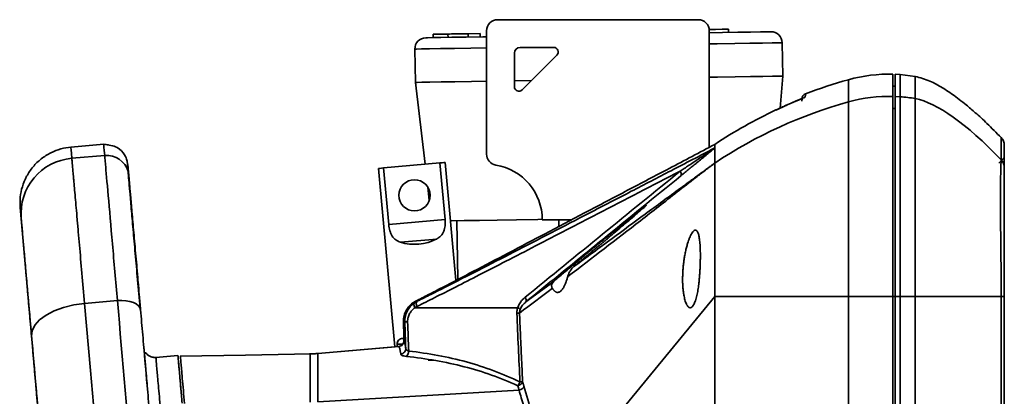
# Model space of a CAD drawing. Header units: millimetres. Extents: x 0 to 420, y 0 to 297.
# Tile 21 of 21: x 244 to 273, y 256 to 268. Entities that reach past the tile are written whole.
import ezdxf

# ---------------------------------------------------------------- set-up
doc = ezdxf.new("R2010")
doc.units = ezdxf.units.MM

msp = doc.modelspace()

# ---------------------------------------------------------------- linework, layer by layer
at = {"color": 7, "linetype": 'Continuous', "lineweight": 35}
for p, q in [((263.83, 267.73), (257.83, 267.73)), ((257.497, 267.397), (257.497, 263.702)), ((264.163, 263.905), (264.163, 267.397)), ((264.737, 267.346), (264.736, 267.446)), ((255.892, 267.291), (256.34, 267.299)), ((255.894, 267.191), (255.892, 267.291)), ((256.34, 267.299), (256.342, 267.199)), ((256.943, 267.31), (257.303, 267.316)), ((256.944, 267.21), (256.943, 267.31)), ((257.303, 267.316), (257.305, 267.216)), ((255.348, 266.848), (255.365, 265.848)), ((258.497, 266.897), (259.508, 266.897)), ((266.363, 266.04), (266.346, 267.04)), ((258.33, 265.719), (258.33, 266.73)), ((259.602, 266.669), (258.558, 265.625)), ((266.284, 265.078), (266.363, 266.04)), ((269.878, 266.086), (269.73, 266.093)), ((270.33, 266.03), (269.878, 266.086)), ((255.365, 265.848), (255.653, 263.397)), ((258.842, 265.909), (258.33, 265.9)), ((269.73, 265.735), (269.663, 265.736)), ((269.73, 265.427), (269.878, 265.419)), ((246.032, 263.995), (245.049, 263.909)), ((264.33, 263.882), (264.329, 263.883)), ((246.061, 263.662), (245.078, 263.575)), ((254.259, 263.271), (254.746, 257.924)), ((256.098, 263.438), (254.413, 263.285)), ((254.567, 261.588), (254.413, 263.285)), ((256.098, 263.438), (256.252, 261.741)), ((256.572, 259.921), (256.251, 263.452)), ((255.734, 262.709), (255.78, 262.32)), ((243.918, 257.705), (243.534, 262.103)), ((254.567, 261.588), (256.252, 261.741)), ((256.604, 261.703), (256.635, 259.953)), ((259.163, 261.73), (260.02, 261.73)), ((259.663, 261.73), (259.663, 261.543)), ((256.003, 261.156), (254.918, 261.058)), ((259.508, 259.885), (258.673, 259.27)), ((246.442, 259.311), (245.458, 259.225)), ((264.33, 259.43), (259.422, 253.464)), ((264.33, 259.43), (264.33, 218.49)), ((268.33, 202.764), (268.33, 259.43)), ((269.663, 259.43), (269.663, 202.764)), ((269.73, 202.764), (269.73, 259.43)), ((269.73, 259.43), (269.878, 259.43)), ((269.878, 202.764), (269.878, 259.43)), ((270.33, 202.764), (270.33, 259.43)), ((272.903, 259.43), (272.903, 202.764)), ((272.997, 202.764), (272.997, 259.43)), ((254.815, 258.001), (254.819, 257.931)), ((254.979, 258.174), (254.999, 258.174)), ((252.216, 257.711), (252.19, 257.71)), ((254.875, 257.936), (252.444, 257.723)), ((254.746, 257.925), (252.444, 257.724)), ((254.896, 257.941), (254.873, 257.936)), ((254.874, 257.936), (254.875, 257.936)), ((248.255, 257.662), (247.595, 257.605)), ((252.446, 256.275), (258.469, 256.624))]:
    msp.add_line(p, q, dxfattribs=at)
at = {"color": 8, "linetype": 'Continuous', "lineweight": 35}
for p, q in [((269.73, 265.068), (269.663, 265.07)), ((246.175, 263.98), (246.032, 263.995)), ((269.73, 259.43), (269.663, 259.43)), ((248.331, 257.622), (248.331, 257.617))]:
    msp.add_line(p, q, dxfattribs=at)
at = {"color": 7, "linetype": 'Continuous', "lineweight": 35, "flags": 128}
for points in [[(264.736, 267.446), (264.553, 267.442), (264.348, 267.439), (264.161, 267.436)], [(257.497, 267.219), (257.384, 267.217), (256.884, 267.209), (256.46, 267.201), (256.122, 267.195), (255.875, 267.191), (255.725, 267.188), (255.675, 267.187)], [(256.943, 267.31), (256.782, 267.307), (256.646, 267.304), (256.534, 267.302), (256.447, 267.301), (256.385, 267.3), (256.35, 267.299), (256.34, 267.299)], [(266.007, 267.368), (265.994, 267.368), (265.894, 267.366), (265.695, 267.362), (265.402, 267.357), (265.02, 267.351), (264.557, 267.342), (264.163, 267.336)], [(266.363, 266.04), (266.351, 266.04), (266.253, 266.039), (266.059, 266.035), (265.772, 266.03), (265.398, 266.024), (264.943, 266.016), (264.415, 266.006), (264.163, 266.002)], [(257.497, 265.886), (257.041, 265.878), (256.548, 265.869), (256.133, 265.862), (255.801, 265.856), (255.56, 265.852), (255.414, 265.849), (255.365, 265.848)], [(272.998, 263.598), (272.914, 263.514), (272.83, 263.43)], [(254.413, 263.285), (254.347, 263.279), (254.298, 263.274), (254.269, 263.272), (254.259, 263.271)], [(256.251, 263.452), (256.241, 263.451), (256.212, 263.448), (256.164, 263.444), (256.098, 263.438)], [(256.41, 261.699), (256.449, 261.7), (256.825, 261.707), (257.281, 261.715), (257.808, 261.724), (258.396, 261.734), (259.033, 261.745), (259.163, 261.747)], [(245.458, 259.225), (245.136, 259.18), (244.829, 259.105), (244.548, 259.003), (244.306, 258.876), (244.111, 258.731), (243.97, 258.572), (243.889, 258.407), (243.872, 258.24)], [(247.136, 259.033), (247.117, 259.098), (247.074, 259.157), (247.007, 259.21), (246.92, 259.253), (246.816, 259.286), (246.698, 259.307), (246.572, 259.316), (246.442, 259.311)], [(252.237, 257.711), (250.281, 257.677), (248.326, 257.643)]]:
    msp.add_lwpolyline(points, dxfattribs=at)
at = {"color": 8, "linetype": 'Continuous', "lineweight": 35, "flags": 128}
for points in [[(257.497, 266.886), (257.024, 266.878), (256.531, 266.869), (256.115, 266.862), (255.784, 266.856), (255.543, 266.852), (255.397, 266.849), (255.348, 266.848)], [(266.346, 267.04), (266.334, 267.04), (266.236, 267.038), (266.042, 267.035), (265.755, 267.03), (265.38, 267.023), (264.925, 267.016), (264.397, 267.006), (264.163, 267.002)]]:
    msp.add_lwpolyline(points, dxfattribs=at)
at = {"color": 7, "linetype": 'Continuous', "lineweight": 35}
msp.add_circle((255.337, 262.465), 0.467, dxfattribs=at)
for centre, radius, start, end in [((257.83, 267.397), 0.333, 90, 180), ((263.83, 267.397), 0.333, 0, 90), ((255.681, 266.854), 0.333, 91, 181), ((266.013, 267.034), 0.333, 1, 91), ((258.497, 266.73), 0.167, 90, 180), ((259.508, 266.764), 0.133, 315, 90), ((258.463, 265.719), 0.133, 180, 315), ((245.222, 261.916), 1.666, 94.9727, 184.9725), ((257.83, 263.702), 0.333, 180, 260.4059), ((257.497, 261.73), 1.667, 0, 80.4059)]:
    msp.add_arc(centre, radius, start, end, dxfattribs=at)
at = {"color": 8, "linetype": 'Continuous', "lineweight": 35}
msp.add_arc((246.12, 262.998), 0.666, 15.5079, 95.0237, dxfattribs=at)
at = {"color": 7, "linetype": 'Continuous', "lineweight": 35}
msp.add_ellipse((255.411, 261.646), major_axis=(0.996, 0.091), ratio=0.645237, start_param=4.136213, end_param=5.288565, dxfattribs=at)
for points in [[(270.33, 265.364), (270.33, 266.252), (270.33, 266.252), (270.33, 265.364)], [(268.33, 265.93), (267.892, 265.81), (267.463, 265.668), (267.043, 265.506)], [(268.33, 265.93), (268.774, 266.053), (269.218, 266.108), (269.663, 266.097)], [(268.33, 265.264), (268.33, 265.708), (268.33, 265.93), (268.33, 265.93)], [(269.663, 266.097), (269.663, 266.097), (269.663, 265.874), (269.663, 265.43)], [(269.73, 266.093), (269.73, 266.093), (269.73, 265.871), (269.73, 265.427)], [(267.043, 265.506), (267.043, 265.506), (267.04, 265.473), (267.034, 265.408)], [(268.33, 265.264), (268.774, 265.386), (269.218, 265.441), (269.663, 265.43)], [(269.878, 265.419), (270.03, 265.411), (270.181, 265.393), (270.33, 265.364)], [(272.903, 263.529), (271.847, 264.624), (270.989, 265.236), (270.33, 265.364)], [(264.33, 263.431), (265.574, 264.261), (266.907, 264.871), (268.33, 265.264)], [(266.158, 265.023), (265.526, 264.727), (264.916, 264.382), (264.33, 263.992)], [(245.049, 263.909), (245.049, 263.909), (245.058, 263.797), (245.078, 263.575)], [(246.032, 263.995), (246.032, 263.994), (246.042, 263.883), (246.061, 263.662)], [(264.33, 263.992), (264.33, 263.962), (264.33, 263.925), (264.33, 263.882)], [(272.997, 263.298), (272.997, 263.741), (272.997, 263.963), (272.997, 263.963)], [(272.903, 263.529), (272.962, 263.468), (272.997, 263.383), (272.997, 263.298)], [(263.29, 263.189), (261.742, 261.929), (260.195, 260.668), (258.647, 259.408)], [(259.465, 259.679), (259.138, 259.43), (258.81, 259.183), (258.482, 258.935)], [(245.458, 259.225), (246.079, 252.133), (246.755, 244.406), (247.487, 236.042)], [(255.416, 259.289), (255.4, 259.289), (255.384, 259.289), (255.369, 259.289)], [(268.33, 259.43), (266.907, 259.43), (265.574, 259.43), (264.33, 259.43)], [(268.33, 259.43), (268.774, 259.43), (269.218, 259.43), (269.663, 259.43)], [(269.878, 259.43), (270.03, 259.43), (270.181, 259.43), (270.33, 259.43)], [(272.903, 259.43), (271.847, 259.43), (270.989, 259.43), (270.33, 259.43)], [(272.903, 259.43), (272.962, 259.43), (272.997, 259.43), (272.997, 259.43)], [(258.403, 258.935), (258.441, 258.936), (258.47, 258.936), (258.482, 258.935)], [(258.403, 258.935), (258.432, 258.248), (258.463, 257.56), (258.496, 256.873)], [(258.426, 259.097), (258.467, 259.079), (258.496, 259.06), (258.503, 259.046)], [(255.048, 258.672), (255.033, 258.672), (255.02, 258.672), (255.006, 258.673)], [(255.006, 258.673), (255.009, 258.608), (255.011, 258.543), (255.013, 258.479)], [(255.076, 257.875), (255.066, 258.14), (255.057, 258.406), (255.048, 258.672)], [(255.164, 257.797), (255.153, 258.088), (255.142, 258.379), (255.133, 258.671)], [(254.988, 258.004), (254.884, 258.002), (254.827, 258.001), (254.815, 258.001)], [(254.924, 257.71), (254.903, 257.852), (254.884, 257.923), (254.869, 257.934)], [(258.496, 256.873), (258.481, 256.83), (258.456, 256.787), (258.429, 256.757)], [(258.576, 256.876), (258.564, 256.876), (258.534, 256.875), (258.496, 256.873)]]:
    msp.add_open_spline(points, degree=3, dxfattribs=at)
at = {"color": 8, "linetype": 'Continuous', "lineweight": 35}
for points, knots in [([(269.878, 266.065), (269.878, 266.071), (269.878, 266.096), (269.878, 265.922), (269.878, 265.587), (269.878, 265.419)], [0, 0, 0, 0, 0.1199994, 0.5599998, 1, 1, 1, 1]), ([(252.214, 256.268), (252.214, 256.403), (252.214, 256.681), (252.214, 257.041), (252.214, 257.325), (252.214, 257.59), (252.214, 257.729), (252.214, 257.696), (252.214, 257.689)], [0, 0, 0, 0, 0.141839, 0.290399, 0.440667, 0.596182, 0.919089, 1, 1, 1, 1]), ([(252.446, 257.703), (252.446, 257.71), (252.446, 257.746), (252.446, 257.609), (252.446, 257.348), (252.446, 257.073), (252.446, 256.713), (252.446, 256.425), (252.446, 256.275)], [0, 0, 0, 0, 0.068712, 0.397632, 0.552181, 0.699117, 0.843491, 1, 1, 1, 1]), ([(254.869, 257.934), (254.871, 257.935), (254.873, 257.937), (254.874, 257.936), (254.874, 257.936)], [0, 0, 0, 0, 0.930855, 1, 1, 1, 1]), ([(247.72, 256.178), (247.7, 256.409), (247.66, 256.865), (247.62, 257.318), (247.6, 257.544), (247.593, 257.626), (247.595, 257.604), (247.595, 257.602)], [0, 0, 0, 0, 0.2464383, 0.487528, 0.7349921, 0.9865825, 1, 1, 1, 1])]:
    msp.add_open_spline(points, degree=3, knots=knots, dxfattribs=at)
at = {"color": 7, "linetype": 'Continuous', "lineweight": 35}
for points, knots in [([(272.903, 264.194), (272.762, 264.338), (272.511, 264.594), (272.159, 264.92), (271.882, 265.158), (271.653, 265.34), (271.419, 265.513), (271.13, 265.703), (270.765, 265.907), (270.478, 265.988), (270.33, 266.03)], [0, 0, 0, 0, 0.189026, 0.336405, 0.448843, 0.531752, 0.609845, 0.721605, 0.856242, 1, 1, 1, 1]), ([(267.034, 265.408), (267.034, 265.407), (267.007, 265.395), (266.907, 265.353), (266.835, 265.323), (266.666, 265.251), (266.569, 265.21), (266.367, 265.12), (266.262, 265.072), (266.158, 265.023)], [0, 0, 0, 0, 0.25, 0.25, 0.5, 0.5, 0.75, 0.75, 1, 1, 1, 1]), ([(266.963, 265.366), (266.963, 265.367), (266.964, 265.371), (266.945, 265.363), (266.909, 265.351), (266.807, 265.309), (266.638, 265.237), (266.402, 265.134), (266.246, 265.061), (266.159, 265.021)], [0, 0, 0, 0, 0.005648, 0.071146, 0.193286, 0.298947, 0.559731, 0.757651, 1, 1, 1, 1]), ([(266.932, 265.29), (266.937, 265.305), (266.947, 265.337), (266.956, 265.351), (266.961, 265.358)], [0, 0, 0, 0, 0.499498, 1, 1, 1, 1]), ([(266.937, 265.365), (266.939, 265.396), (266.951, 265.426), (266.988, 265.476), (267.014, 265.495), (267.043, 265.506)], [0, 0, 0, 0, 0.5, 0.5, 1, 1, 1, 1]), ([(269.663, 265.43), (269.663, 265.424), (269.663, 265.417), (269.663, 265.389), (269.663, 265.367), (269.663, 265.303), (269.663, 265.261), (269.663, 265.153), (269.663, 265.087), (269.663, 264.858), (269.663, 264.663), (269.663, 264.208), (269.663, 263.949), (269.663, 263.382), (269.663, 263.074), (269.663, 262.417), (269.663, 262.068), (269.663, 261.521), (269.663, 261.336), (269.663, 260.96), (269.663, 260.771), (269.663, 260.389), (269.663, 260.197), (269.663, 259.814), (269.663, 259.622), (269.663, 259.43)], [0, 0, 0, 0, 0.0625, 0.0625, 0.125, 0.125, 0.1875, 0.1875, 0.25, 0.25, 0.375, 0.375, 0.5, 0.5, 0.625, 0.625, 0.75, 0.75, 0.8125, 0.8125, 0.875, 0.875, 0.9375, 0.9375, 1, 1, 1, 1]), ([(269.73, 265.427), (269.73, 265.42), (269.73, 265.413), (269.73, 265.385), (269.73, 265.364), (269.73, 265.301), (269.73, 265.259), (269.73, 265.151), (269.73, 265.086), (269.73, 264.859), (269.73, 264.665), (269.73, 264.21), (269.73, 263.95), (269.73, 263.378), (269.73, 263.066), (269.73, 262.407), (269.73, 262.059), (269.73, 261.514), (269.73, 261.329), (269.73, 260.955), (269.73, 260.766), (269.73, 260.386), (269.73, 260.195), (269.73, 259.813), (269.73, 259.621), (269.73, 259.43)], [0, 0, 0, 0, 0.0625, 0.0625, 0.125, 0.125, 0.1875, 0.1875, 0.25, 0.25, 0.375, 0.375, 0.5, 0.5, 0.625, 0.625, 0.75, 0.75, 0.8125, 0.8125, 0.875, 0.875, 0.9375, 0.9375, 1, 1, 1, 1]), ([(269.878, 265.419), (269.878, 265.412), (269.878, 265.406), (269.878, 265.378), (269.878, 265.356), (269.878, 265.293), (269.878, 265.251), (269.878, 265.144), (269.878, 265.079), (269.878, 264.852), (269.878, 264.658), (269.878, 264.204), (269.878, 263.944), (269.878, 263.373), (269.878, 263.062), (269.878, 262.403), (269.878, 262.056), (269.878, 261.512), (269.878, 261.327), (269.878, 260.954), (269.878, 260.765), (269.878, 260.385), (269.878, 260.195), (269.878, 259.813), (269.878, 259.621), (269.878, 259.43)], [0, 0, 0, 0, 0.0625, 0.0625, 0.125, 0.125, 0.1875, 0.1875, 0.25, 0.25, 0.375, 0.375, 0.5, 0.5, 0.625, 0.625, 0.75, 0.75, 0.8125, 0.8125, 0.875, 0.875, 0.9375, 0.9375, 1, 1, 1, 1]), ([(270.33, 259.43), (270.33, 259.621), (270.33, 259.812), (270.33, 260.191), (270.33, 260.38), (270.33, 260.756), (270.33, 260.943), (270.33, 261.313), (270.33, 261.495), (270.33, 262.033), (270.33, 262.377), (270.33, 263.029), (270.33, 263.337), (270.33, 263.904), (270.33, 264.162), (270.33, 264.611), (270.33, 264.803), (270.33, 265.027), (270.33, 265.091), (270.33, 265.197), (270.33, 265.239), (270.33, 265.302), (270.33, 265.322), (270.33, 265.35), (270.33, 265.357), (270.33, 265.364)], [0, 0, 0, 0, 0.0625, 0.0625, 0.125, 0.125, 0.1875, 0.1875, 0.25, 0.25, 0.375, 0.375, 0.5, 0.5, 0.625, 0.625, 0.75, 0.75, 0.8125, 0.8125, 0.875, 0.875, 0.9375, 0.9375, 1, 1, 1, 1]), ([(268.33, 259.43), (268.33, 259.622), (268.33, 259.812), (268.33, 260.188), (268.33, 260.374), (268.33, 260.744), (268.33, 260.928), (268.33, 261.291), (268.33, 261.471), (268.33, 261.999), (268.33, 262.338), (268.33, 262.977), (268.33, 263.277), (268.33, 263.828), (268.33, 264.079), (268.33, 264.521), (268.33, 264.71), (268.33, 264.931), (268.33, 264.995), (268.33, 265.099), (268.33, 265.14), (268.33, 265.202), (268.33, 265.223), (268.33, 265.25), (268.33, 265.257), (268.33, 265.264)], [0, 0, 0, 0, 0.0625, 0.0625, 0.125, 0.125, 0.1875, 0.1875, 0.25, 0.25, 0.375, 0.375, 0.5, 0.5, 0.625, 0.625, 0.75, 0.75, 0.8125, 0.8125, 0.875, 0.875, 0.9375, 0.9375, 1, 1, 1, 1]), ([(272.997, 263.963), (272.996, 263.984), (272.993, 264.027), (272.974, 264.088), (272.945, 264.146), (272.917, 264.178), (272.903, 264.194)], [0, 0, 0, 0, 0.250002, 0.500004, 0.749999, 1, 1, 1, 1]), ([(245.049, 263.909), (244.853, 263.892), (244.645, 263.838), (244.349, 263.689), (244.253, 263.629), (244.074, 263.488), (243.991, 263.408), (243.843, 263.232), (243.779, 263.136), (243.671, 262.935), (243.628, 262.83), (243.534, 262.513), (243.516, 262.299), (243.534, 262.103)], [0, 0, 0, 0, 0.25, 0.25, 0.375, 0.375, 0.5, 0.5, 0.625, 0.625, 0.75, 0.75, 1, 1, 1, 1]), ([(246.763, 263.171), (246.761, 263.197), (246.757, 263.246), (246.752, 263.304), (246.748, 263.348), (246.745, 263.38), (246.743, 263.405), (246.741, 263.428), (246.738, 263.456), (246.739, 263.463), (246.733, 263.501), (246.673, 263.673), (246.455, 263.94), (246.177, 263.975), (246.032, 263.994)], [0, 0, 0, 0, 0.12798, 0.239784, 0.335411, 0.414862, 0.478365, 0.538437, 0.635587, 0.741187, 0.797738, 0.859059, 0.926483, 1, 1, 1, 1]), ([(255.369, 259.289), (255.499, 259.356), (255.768, 259.494), (256.346, 259.793), (257.14, 260.207), (258.171, 260.748), (259.292, 261.338), (260.485, 261.966), (261.718, 262.616), (263.006, 263.294), (263.876, 263.753), (264.33, 263.992)], [0, 0, 0, 0, 0.043339, 0.089633, 0.192997, 0.30871, 0.434685, 0.568586, 0.708397, 0.847838, 1, 1, 1, 1]), ([(264.314, 263.876), (263.882, 263.652), (263.054, 263.221), (261.807, 262.574), (260.612, 261.954), (259.437, 261.346), (258.328, 260.773), (257.275, 260.231), (256.45, 259.81), (255.841, 259.502), (255.555, 259.358), (255.416, 259.289)], [0, 0, 0, 0, 0.145719, 0.279672, 0.420993, 0.548923, 0.67594, 0.795096, 0.903871, 0.953622, 1, 1, 1, 1]), ([(264.314, 263.876), (264.315, 263.876), (264.317, 263.877), (264.311, 263.873), (264.301, 263.865), (264.285, 263.854), (264.265, 263.84), (264.239, 263.822), (264.208, 263.801), (264.168, 263.774), (264.118, 263.74), (264.04, 263.688), (263.933, 263.616), (263.806, 263.531), (263.673, 263.443), (263.546, 263.358), (263.416, 263.273), (263.332, 263.217), (263.29, 263.189)], [0, 0, 0, 0, 0.00938, 0.017176, 0.026801, 0.040349, 0.058611, 0.0819, 0.110361, 0.144072, 0.193429, 0.251305, 0.364082, 0.501253, 0.618032, 0.750684, 0.875407, 1, 1, 1, 1]), ([(263.315, 263.052), (263.358, 263.087), (263.441, 263.155), (263.564, 263.255), (263.681, 263.351), (263.802, 263.45), (263.924, 263.549), (264.032, 263.637), (264.115, 263.706), (264.172, 263.753), (264.215, 263.789), (264.247, 263.815), (264.274, 263.837), (264.297, 263.856), (264.315, 263.872), (264.325, 263.88), (264.329, 263.883)], [0, 0, 0, 0, 0.13101, 0.255378, 0.373167, 0.484455, 0.615681, 0.729795, 0.797164, 0.855399, 0.88918, 0.918646, 0.94401, 0.965607, 0.98398, 1, 1, 1, 1]), ([(264.314, 263.876), (264.316, 263.877), (264.321, 263.88), (264.325, 263.882), (264.328, 263.883), (264.329, 263.883), (264.329, 263.883)], [0, 0, 0, 0, 0.252858, 0.521505, 0.762233, 1, 1, 1, 1]), ([(264.33, 263.882), (264.329, 263.881), (264.328, 263.879), (264.328, 263.878), (264.328, 263.878)], [0, 0, 0, 0, 0.416056, 1, 1, 1, 1]), ([(264.328, 263.878), (264.329, 263.864), (264.329, 263.836), (264.329, 263.789), (264.329, 263.739), (264.329, 263.686), (264.33, 263.628), (264.33, 263.566), (264.33, 263.501), (264.33, 263.455), (264.33, 263.431)], [0, 0, 0, 0, 0.125031, 0.250053, 0.375065, 0.500068, 0.625063, 0.750049, 0.875028, 1, 1, 1, 1]), ([(245.078, 263.575), (245.079, 263.568), (245.079, 263.56), (245.081, 263.537), (245.083, 263.522), (245.088, 263.459), (245.094, 263.395), (245.106, 263.253), (245.111, 263.198), (245.119, 263.104), (245.122, 263.071), (245.128, 263.002), (245.131, 262.966), (245.148, 262.777), (245.163, 262.601), (245.198, 262.205), (245.217, 261.985), (245.243, 261.684), (245.249, 261.622), (245.26, 261.497), (245.265, 261.434), (245.282, 261.242), (245.294, 261.11), (245.329, 260.704), (245.354, 260.421), (245.405, 259.834), (245.432, 259.531), (245.458, 259.225)], [0, 0, 0, 0, 0.0625, 0.0625, 0.125, 0.125, 0.25, 0.25, 0.3125, 0.3125, 0.34375, 0.34375, 0.375, 0.375, 0.5, 0.5, 0.625, 0.625, 0.65625, 0.65625, 0.6875, 0.6875, 0.75, 0.75, 0.875, 0.875, 1, 1, 1, 1]), ([(246.061, 263.662), (246.064, 263.633), (246.068, 263.584), (246.103, 263.191), (246.131, 262.866), (246.203, 262.043), (246.247, 261.544), (246.341, 260.469), (246.392, 259.881), (246.442, 259.311)], [0, 0, 0, 0, 0.25, 0.25, 0.5, 0.5, 0.75, 0.75, 1, 1, 1, 1]), ([(246.754, 263.389), (246.754, 263.388), (246.755, 263.388), (246.755, 263.382), (246.756, 263.374), (246.757, 263.362), (246.758, 263.347), (246.76, 263.328), (246.762, 263.306), (246.764, 263.281), (246.766, 263.252), (246.769, 263.219), (246.772, 263.184), (246.776, 263.145), (246.78, 263.103), (246.782, 263.072), (246.784, 263.056)], [0, 0, 0, 0, 0.071444, 0.142882, 0.214317, 0.285747, 0.357175, 0.4286, 0.500023, 0.571446, 0.642868, 0.714291, 0.785715, 0.85714, 0.928569, 1, 1, 1, 1]), ([(246.784, 263.056), (246.782, 263.072), (246.78, 263.103), (246.776, 263.145), (246.772, 263.184), (246.769, 263.219), (246.766, 263.252), (246.764, 263.281), (246.762, 263.306), (246.76, 263.328), (246.758, 263.347), (246.757, 263.362), (246.756, 263.374), (246.755, 263.382), (246.755, 263.388), (246.754, 263.388), (246.754, 263.389)], [0, 0, 0, 0, 0.071431, 0.14286, 0.214285, 0.285709, 0.357132, 0.428554, 0.499977, 0.5714, 0.642825, 0.714253, 0.785683, 0.857118, 0.928556, 1, 1, 1, 1]), ([(264.33, 263.431), (264.318, 263.422), (264.307, 263.414), (264.285, 263.398), (264.273, 263.389), (264.237, 263.362), (264.213, 263.344), (264.141, 263.29), (264.094, 263.254), (263.952, 263.146), (263.858, 263.074), (263.577, 262.857), (263.391, 262.712), (263.02, 262.421), (262.835, 262.276), (262.468, 261.989), (262.286, 261.847), (261.377, 261.139), (260.652, 260.582), (259.925, 260.029)], [0, 0, 0, 0, 0.007813, 0.007813, 0.015625, 0.015625, 0.03125, 0.03125, 0.0625, 0.0625, 0.125, 0.125, 0.25, 0.25, 0.375, 0.375, 0.5, 0.5, 1, 1, 1, 1]), ([(264.33, 263.431), (264.315, 263.42), (264.275, 263.391), (264.2, 263.337), (264.098, 263.262), (263.968, 263.167), (263.787, 263.034), (263.56, 262.868), (263.037, 262.484), (262.269, 261.92), (261.205, 261.136), (260.492, 260.611), (260.11, 260.33)], [0, 0, 0, 0, 0.011477, 0.029589, 0.054338, 0.085722, 0.123742, 0.185532, 0.248685, 0.499754, 0.73204, 1, 1, 1, 1]), ([(264.33, 263.431), (264.33, 263.427), (264.33, 263.422), (264.33, 263.408), (264.33, 263.397), (264.33, 263.364), (264.33, 263.341), (264.33, 263.278), (264.33, 263.237), (264.33, 263.138), (264.33, 263.079), (264.33, 262.949), (264.33, 262.877), (264.33, 262.644), (264.33, 262.466), (264.33, 262.077), (264.33, 261.866), (264.33, 261.53), (264.33, 261.414), (264.33, 261.178), (264.33, 261.056), (264.33, 260.813), (264.33, 260.691), (264.33, 260.446), (264.33, 260.323), (264.33, 260.074), (264.33, 259.948), (264.33, 259.691), (264.33, 259.561), (264.33, 259.43)], [0, 0, 0, 0, 0.0625, 0.0625, 0.125, 0.125, 0.1875, 0.1875, 0.25, 0.25, 0.3125, 0.3125, 0.375, 0.375, 0.5, 0.5, 0.625, 0.625, 0.6875, 0.6875, 0.75, 0.75, 0.8125, 0.8125, 0.875, 0.875, 0.9375, 0.9375, 1, 1, 1, 1]), ([(272.903, 263.529), (272.903, 263.524), (272.903, 263.519), (272.902, 263.504), (272.902, 263.492), (272.9, 263.458), (272.899, 263.435), (272.896, 263.373), (272.895, 263.335), (272.89, 263.193), (272.887, 263.064), (272.884, 262.748), (272.883, 262.562), (272.883, 262.153), (272.884, 261.929), (272.888, 261.463), (272.891, 261.22), (272.895, 260.855), (272.896, 260.732), (272.899, 260.486), (272.9, 260.362), (272.902, 260.108), (272.902, 259.978), (272.903, 259.71), (272.903, 259.571), (272.903, 259.43)], [0, 0, 0, 0, 0.0625, 0.0625, 0.125, 0.125, 0.1875, 0.1875, 0.25, 0.25, 0.375, 0.375, 0.5, 0.5, 0.625, 0.625, 0.75, 0.75, 0.8125, 0.8125, 0.875, 0.875, 0.9375, 0.9375, 1, 1, 1, 1]), ([(272.997, 259.43), (272.997, 259.571), (272.997, 259.708), (272.997, 259.968), (272.997, 260.092), (272.997, 260.331), (272.997, 260.446), (272.997, 260.673), (272.997, 260.786), (272.997, 261.123), (272.997, 261.348), (272.997, 261.784), (272.997, 261.994), (272.997, 262.38), (272.997, 262.556), (272.997, 262.854), (272.997, 262.976), (272.997, 263.109), (272.997, 263.146), (272.997, 263.205), (272.997, 263.227), (272.997, 263.261), (272.997, 263.272), (272.997, 263.288), (272.997, 263.293), (272.997, 263.298)], [0, 0, 0, 0, 0.0625, 0.0625, 0.125, 0.125, 0.1875, 0.1875, 0.25, 0.25, 0.375, 0.375, 0.5, 0.5, 0.625, 0.625, 0.75, 0.75, 0.8125, 0.8125, 0.875, 0.875, 0.9375, 0.9375, 1, 1, 1, 1]), ([(247.119, 259.093), (247.095, 259.374), (247.045, 259.935), (246.976, 260.733), (246.912, 261.456), (246.857, 262.087), (246.813, 262.594), (246.782, 262.951), (246.766, 263.125), (246.763, 263.159), (246.762, 263.176)], [0, 0, 0, 0, 0.123622, 0.247113, 0.371609, 0.497183, 0.623166, 0.749371, 0.875009, 1, 1, 1, 1]), ([(246.784, 263.056), (246.784, 263.052), (246.785, 263.045), (246.786, 263.025), (246.789, 262.99), (246.796, 262.919), (246.805, 262.811), (246.818, 262.66), (246.835, 262.468), (246.855, 262.237), (246.886, 261.885), (246.931, 261.368), (246.983, 260.778), (247.028, 260.267), (247.062, 259.878), (247.098, 259.463), (247.122, 259.183), (247.136, 259.033)], [0, 0, 0, 0, 0.033772, 0.062969, 0.125748, 0.191186, 0.250999, 0.313301, 0.376517, 0.438879, 0.501999, 0.627227, 0.751605, 0.810991, 0.875386, 0.933028, 1, 1, 1, 1]), ([(255.411, 259.132), (255.588, 259.221), (255.973, 259.414), (256.593, 259.73), (257.304, 260.093), (258.104, 260.504), (259.286, 261.113), (261.025, 262.013), (262.466, 262.762), (263.29, 263.189)], [0, 0, 0, 0, 0.067208, 0.14584, 0.235898, 0.337381, 0.45029, 0.685988, 1, 1, 1, 1]), ([(258.673, 259.27), (258.994, 259.531), (259.761, 260.156), (261.308, 261.417), (262.535, 262.416), (263.315, 263.052)], [0, 0, 0, 0, 0.2071996, 0.4955489, 1, 1, 1, 1]), ([(263.315, 263.052), (263.327, 263.062), (263.33, 263.081), (263.321, 263.13), (263.308, 263.16), (263.29, 263.189)], [0, 0, 0, 0, 0.5, 0.5, 1, 1, 1, 1]), ([(243.534, 262.103), (243.534, 262.103), (243.534, 262.102), (243.534, 262.097), (243.535, 262.087), (243.536, 262.071), (243.538, 262.05), (243.542, 262.004), (243.549, 261.928), (243.557, 261.834), (243.561, 261.785), (243.563, 261.771)], [0, 0, 0, 0, 0.069169, 0.144004, 0.224505, 0.310671, 0.402503, 0.500001, 0.772915, 0.939582, 1, 1, 1, 1]), ([(262.276, 262.167), (262.275, 262.167), (262.274, 262.167), (262.269, 262.164), (262.261, 262.159), (262.251, 262.152), (262.239, 262.143), (262.214, 262.124), (262.167, 262.088), (262.092, 262.029), (262.008, 261.961), (261.881, 261.86), (261.704, 261.716), (261.473, 261.527), (261.263, 261.355), (261.075, 261.2), (260.913, 261.066), (260.804, 260.976), (260.749, 260.93)], [0, 0, 0, 0, 0.019983, 0.039988, 0.06009, 0.080363, 0.100876, 0.1217, 0.186883, 0.255254, 0.312315, 0.372095, 0.505963, 0.626579, 0.753464, 0.834725, 0.916776, 1, 1, 1, 1]), ([(260.832, 260.93), (260.859, 260.953), (260.913, 260.998), (260.993, 261.066), (261.073, 261.132), (261.151, 261.198), (261.229, 261.263), (261.36, 261.374), (261.538, 261.524), (261.761, 261.714), (261.93, 261.858), (262.048, 261.96), (262.125, 262.028), (262.193, 262.087), (262.238, 262.128), (262.263, 262.152), (262.276, 262.165), (262.276, 262.166), (262.276, 262.167)], [0, 0, 0, 0, 0.0419582, 0.0835203, 0.1247332, 0.1656451, 0.2063053, 0.246764, 0.3739937, 0.4945508, 0.6278977, 0.6876243, 0.7446618, 0.8123942, 0.8773108, 0.9188271, 0.9595259, 1, 1, 1, 1]), ([(243.563, 261.771), (243.563, 261.766), (243.565, 261.746), (243.569, 261.693), (243.581, 261.563), (243.59, 261.458), (243.603, 261.315), (243.618, 261.138), (243.634, 260.958), (243.656, 260.699), (243.691, 260.302), (243.746, 259.67), (243.807, 258.973), (243.85, 258.485), (243.872, 258.24)], [0, 0, 0, 0, 0.051508, 0.199036, 0.255422, 0.305397, 0.348649, 0.424222, 0.478764, 0.499429, 0.624842, 0.750207, 0.874816, 1, 1, 1, 1]), ([(254.918, 261.058), (254.866, 261.074), (254.819, 261.097), (254.735, 261.159), (254.7, 261.198), (254.656, 261.268), (254.643, 261.294), (254.62, 261.347), (254.61, 261.375), (254.584, 261.462), (254.573, 261.525), (254.567, 261.588)], [0, 0, 0, 0, 0.25, 0.25, 0.5, 0.5, 0.625, 0.625, 0.75, 0.75, 1, 1, 1, 1]), ([(256.252, 261.741), (256.258, 261.678), (256.258, 261.616), (256.245, 261.494), (256.233, 261.438), (256.192, 261.334), (256.164, 261.29), (256.093, 261.213), (256.051, 261.182), (256.003, 261.156)], [0, 0, 0, 0, 0.25, 0.25, 0.5, 0.5, 0.75, 0.75, 1, 1, 1, 1]), ([(263.378, 260.264), (263.38, 260.284), (263.383, 260.325), (263.39, 260.387), (263.397, 260.45), (263.406, 260.514), (263.416, 260.579), (263.426, 260.644), (263.438, 260.71), (263.451, 260.775), (263.466, 260.84), (263.481, 260.904), (263.497, 260.966), (263.518, 261.036), (263.543, 261.113), (263.572, 261.191), (263.603, 261.26), (263.634, 261.32), (263.667, 261.369), (263.698, 261.402), (263.727, 261.421), (263.744, 261.422), (263.752, 261.423)], [0, 0, 0, 0, 0.032329, 0.065584, 0.099771, 0.134895, 0.170959, 0.207967, 0.245922, 0.284827, 0.324683, 0.365491, 0.407253, 0.449969, 0.512168, 0.583363, 0.649896, 0.716367, 0.794363, 0.867615, 0.936151, 1, 1, 1, 1]), ([(263.752, 261.423), (263.752, 261.423), (263.77, 261.422), (263.802, 261.401), (263.84, 261.316), (263.867, 261.191), (263.882, 261.06), (263.89, 260.939), (263.895, 260.84), (263.897, 260.735), (263.897, 260.623), (263.896, 260.506), (263.892, 260.386), (263.889, 260.304), (263.887, 260.264)], [0, 0, 0, 0, 0.000004, 0.147457, 0.288258, 0.4142, 0.5403, 0.604261, 0.668754, 0.733802, 0.799428, 0.865654, 0.932504, 1, 1, 1, 1]), ([(260.749, 260.93), (260.722, 260.908), (260.668, 260.863), (260.587, 260.795), (260.506, 260.728), (260.398, 260.638), (260.264, 260.526), (260.103, 260.391), (259.947, 260.259), (259.809, 260.143), (259.693, 260.044), (259.597, 259.962), (259.537, 259.911), (259.508, 259.885)], [0, 0, 0, 0, 0.062143, 0.124091, 0.185911, 0.247668, 0.372979, 0.496166, 0.623335, 0.746533, 0.833802, 0.918152, 1, 1, 1, 1]), ([(260.11, 260.33), (260.133, 260.349), (260.18, 260.387), (260.25, 260.445), (260.321, 260.504), (260.393, 260.564), (260.481, 260.638), (260.587, 260.726), (260.71, 260.828), (260.791, 260.896), (260.832, 260.93)], [0, 0, 0, 0, 0.098221, 0.196738, 0.29565, 0.395053, 0.495044, 0.663861, 0.832042, 1, 1, 1, 1]), ([(260.11, 260.33), (260.101, 260.322), (260.083, 260.306), (260.058, 260.281), (260.035, 260.253), (260.014, 260.224), (259.984, 260.178), (259.951, 260.111), (259.934, 260.057), (259.925, 260.029)], [0, 0, 0, 0, 0.090176, 0.181839, 0.275544, 0.371809, 0.471116, 0.724674, 1, 1, 1, 1]), ([(259.925, 260.029), (259.921, 260.013), (259.912, 259.981), (259.897, 259.935), (259.882, 259.89), (259.866, 259.847), (259.85, 259.805), (259.832, 259.765), (259.814, 259.728), (259.793, 259.691), (259.77, 259.654), (259.741, 259.617), (259.708, 259.586), (259.671, 259.561), (259.645, 259.557), (259.631, 259.555)], [0, 0, 0, 0, 0.0542672, 0.1099769, 0.1671343, 0.225745, 0.285814, 0.3473467, 0.4103483, 0.4748238, 0.5538714, 0.6458704, 0.7508608, 0.8688872, 1, 1, 1, 1]), ([(263.597, 259.096), (263.592, 259.096), (263.582, 259.096), (263.569, 259.1), (263.556, 259.107), (263.544, 259.116), (263.532, 259.126), (263.522, 259.138), (263.512, 259.151), (263.503, 259.164), (263.495, 259.178), (263.487, 259.191), (263.466, 259.234), (263.435, 259.319), (263.405, 259.452), (263.387, 259.573), (263.376, 259.678), (263.369, 259.789), (263.365, 259.904), (263.366, 260.023), (263.37, 260.143), (263.375, 260.223), (263.378, 260.264)], [0, 0, 0, 0, 0.034647, 0.067595, 0.098842, 0.128384, 0.156218, 0.182342, 0.206754, 0.229452, 0.250433, 0.269696, 0.287239, 0.41976, 0.537692, 0.605505, 0.672652, 0.739177, 0.805126, 0.870546, 0.935488, 1, 1, 1, 1]), ([(263.887, 260.264), (263.886, 260.243), (263.883, 260.201), (263.879, 260.14), (263.875, 260.079), (263.87, 260.019), (263.865, 259.96), (263.86, 259.903), (263.849, 259.803), (263.831, 259.665), (263.8, 259.493), (263.76, 259.333), (263.723, 259.233), (263.693, 259.177), (263.674, 259.147), (263.651, 259.121), (263.625, 259.101), (263.607, 259.098), (263.597, 259.096)], [0, 0, 0, 0, 0.033778, 0.067336, 0.100676, 0.133801, 0.166713, 0.199414, 0.231908, 0.339361, 0.448829, 0.578806, 0.718453, 0.760251, 0.809286, 0.865574, 0.929138, 1, 1, 1, 1]), ([(259.465, 259.679), (259.462, 259.686), (259.454, 259.699), (259.447, 259.72), (259.443, 259.741), (259.442, 259.763), (259.445, 259.789), (259.455, 259.819), (259.475, 259.854), (259.497, 259.875), (259.508, 259.885)], [0, 0, 0, 0, 0.122859, 0.239111, 0.349222, 0.453749, 0.553345, 0.711657, 0.858756, 1, 1, 1, 1]), ([(259.631, 259.555), (259.624, 259.555), (259.612, 259.555), (259.594, 259.559), (259.577, 259.565), (259.561, 259.573), (259.546, 259.584), (259.532, 259.596), (259.519, 259.609), (259.506, 259.622), (259.495, 259.636), (259.484, 259.651), (259.475, 259.665), (259.468, 259.674), (259.465, 259.679)], [0, 0, 0, 0, 0.110761, 0.216564, 0.317398, 0.413256, 0.504128, 0.590005, 0.670881, 0.746748, 0.817599, 0.883428, 0.94423, 1, 1, 1, 1]), ([(246.442, 259.311), (246.75, 255.787), (247.079, 252.025), (247.761, 244.235), (248.115, 240.192), (248.47, 236.128)], [0, 0, 0, 0, 0.5, 0.5, 1, 1, 1, 1]), ([(255.369, 259.289), (255.257, 259.232), (255.162, 259.142), (255.034, 258.925), (255.002, 258.798), (255.006, 258.673)], [0, 0, 0, 0, 0.5, 0.5, 1, 1, 1, 1]), ([(255.336, 259.241), (255.254, 259.185), (255.179, 259.105), (255.099, 258.955), (255.078, 258.901), (255.051, 258.787), (255.046, 258.729), (255.048, 258.672)], [0, 0, 0, 0, 0.5, 0.5, 0.75, 0.75, 1, 1, 1, 1]), ([(255.351, 259.097), (255.334, 259.128), (255.323, 259.16), (255.318, 259.212), (255.324, 259.232), (255.336, 259.241)], [0, 0, 0, 0, 0.5, 0.5, 1, 1, 1, 1]), ([(255.416, 259.289), (255.402, 259.281), (255.375, 259.267), (255.349, 259.249), (255.336, 259.241)], [0, 0, 0, 0, 0.5193139, 1, 1, 1, 1]), ([(255.416, 259.289), (255.401, 259.28), (255.391, 259.259), (255.389, 259.203), (255.397, 259.167), (255.411, 259.132)], [0, 0, 0, 0, 0.5, 0.5, 1, 1, 1, 1]), ([(258.647, 259.408), (258.635, 259.398), (258.611, 259.377), (258.578, 259.344), (258.546, 259.31), (258.513, 259.268), (258.48, 259.218), (258.448, 259.159), (258.433, 259.117), (258.426, 259.097)], [0, 0, 0, 0, 0.127488, 0.251863, 0.373559, 0.493036, 0.669698, 0.837945, 1, 1, 1, 1]), ([(258.673, 259.27), (258.638, 259.241), (258.604, 259.209), (258.545, 259.134), (258.52, 259.093), (258.503, 259.046)], [0, 0, 0, 0, 0.5, 0.5, 1, 1, 1, 1]), ([(258.647, 259.408), (258.666, 259.379), (258.679, 259.349), (258.688, 259.3), (258.685, 259.28), (258.673, 259.27)], [0, 0, 0, 0, 0.5, 0.5, 1, 1, 1, 1]), ([(247.136, 259.033), (247.146, 258.908), (247.168, 258.658), (247.201, 258.28), (247.235, 257.901), (247.268, 257.521), (247.301, 257.14), (247.335, 256.757), (247.368, 256.372), (247.402, 255.987), (247.436, 255.599), (247.47, 255.211), (247.504, 254.821), (247.538, 254.43), (247.573, 254.037), (247.607, 253.643), (247.642, 253.248), (247.711, 252.453), (247.816, 251.251), (247.958, 249.629), (248.102, 247.99), (248.271, 246.06), (248.466, 243.825), (248.639, 241.849), (248.763, 240.427), (248.838, 239.574), (248.913, 238.718), (248.988, 237.858), (249.064, 236.994), (249.114, 236.416), (249.14, 236.127)], [0, 0, 0, 0, 0.017945, 0.035874, 0.053788, 0.07169, 0.089579, 0.107457, 0.125326, 0.143185, 0.161037, 0.178882, 0.196722, 0.214557, 0.23239, 0.25022, 0.268049, 0.285879, 0.357373, 0.42873, 0.500025, 0.571332, 0.677978, 0.785505, 0.821053, 0.856671, 0.892366, 0.928148, 0.964023, 1, 1, 1, 1]), ([(255.133, 258.671), (255.132, 258.682), (255.132, 258.703), (255.134, 258.736), (255.139, 258.768), (255.147, 258.81), (255.163, 258.863), (255.19, 258.921), (255.223, 258.974), (255.262, 259.021), (255.304, 259.063), (255.335, 259.085), (255.351, 259.097)], [0, 0, 0, 0, 0.0621878, 0.1242836, 0.1866464, 0.2496308, 0.3759023, 0.5043153, 0.6284866, 0.7555342, 0.8770476, 1, 1, 1, 1]), ([(255.351, 259.097), (255.36, 259.103), (255.38, 259.116), (255.4, 259.127), (255.411, 259.132)], [0, 0, 0, 0, 0.498104, 1, 1, 1, 1]), ([(255.351, 259.097), (255.685, 259.097), (256.361, 259.097), (257.387, 259.097), (258.077, 259.097), (258.426, 259.097)], [0, 0, 0, 0, 0.327115, 0.660502, 1, 1, 1, 1]), ([(258.426, 259.097), (258.422, 259.083), (258.414, 259.057), (258.407, 259.016), (258.403, 258.975), (258.403, 258.948), (258.403, 258.935)], [0, 0, 0, 0, 0.260845, 0.512851, 0.758384, 1, 1, 1, 1]), ([(258.503, 259.046), (258.499, 259.036), (258.493, 259.017), (258.487, 258.99), (258.484, 258.968), (258.483, 258.952), (258.482, 258.942), (258.482, 258.937), (258.482, 258.935)], [0, 0, 0, 0, 0.305133, 0.548705, 0.735862, 0.871296, 0.958579, 1, 1, 1, 1]), ([(258.482, 258.935), (258.49, 258.762), (258.497, 258.591), (258.512, 258.251), (258.52, 258.082), (258.535, 257.743), (258.543, 257.571), (258.559, 257.224), (258.567, 257.05), (258.576, 256.876)], [0, 0, 0, 0, 0.25, 0.25, 0.5, 0.5, 0.75, 0.75, 1, 1, 1, 1]), ([(255.133, 258.671), (255.108, 258.67), (255.087, 258.67), (255.057, 258.671), (255.049, 258.671), (255.048, 258.672)], [0, 0, 0, 0, 0.5, 0.5, 1, 1, 1, 1]), ([(255.021, 258.106), (255.021, 258.15), (255.02, 258.206), (255.017, 258.335), (255.015, 258.406), (255.013, 258.479)], [0, 0, 0, 0, 0.5, 0.5, 1, 1, 1, 1]), ([(243.872, 258.24), (243.883, 258.113), (243.905, 257.859), (243.939, 257.474), (243.973, 257.084), (244.007, 256.691), (244.042, 256.293), (244.077, 255.89), (244.113, 255.483), (244.149, 255.072), (244.185, 254.657), (244.222, 254.237), (244.259, 253.813), (244.296, 253.385), (244.401, 252.193), (244.574, 250.213), (244.759, 248.095), (244.925, 246.2), (245.051, 244.764), (245.197, 243.087), (245.306, 241.84), (245.397, 240.799), (245.471, 239.962), (245.544, 239.122), (245.618, 238.281), (245.692, 237.438), (245.765, 236.594), (245.815, 236.03), (245.839, 235.748)], [0, 0, 0, 0, 0.018503, 0.037129, 0.055876, 0.074746, 0.093736, 0.112849, 0.132082, 0.151436, 0.17091, 0.190505, 0.210219, 0.230053, 0.250006, 0.375036, 0.499993, 0.532577, 0.624993, 0.687881, 0.749994, 0.78572, 0.821447, 0.857171, 0.892891, 0.928604, 0.964308, 1, 1, 1, 1]), ([(254.815, 258.001), (254.814, 258.045), (254.83, 258.09), (254.891, 258.154), (254.935, 258.173), (254.979, 258.174)], [0, 0, 0, 0, 0.5, 0.5, 1, 1, 1, 1]), ([(255.021, 258.106), (255.022, 258.064), (255.007, 258.021), (254.951, 257.958), (254.911, 257.938), (254.869, 257.934)], [0, 0, 0, 0, 0.5, 0.5, 1, 1, 1, 1]), ([(255.022, 258.056), (255.024, 258.057), (255.024, 258.062), (255.022, 258.081), (255.02, 258.094), (255.021, 258.106)], [0, 0, 0, 0, 0.5, 0.5, 1, 1, 1, 1]), ([(255.021, 258.106), (255.022, 258.105), (255.025, 258.102), (255.029, 258.095), (255.033, 258.086), (255.037, 258.074), (255.042, 258.059), (255.047, 258.039), (255.053, 258.01), (255.061, 257.972), (255.068, 257.928), (255.073, 257.892), (255.076, 257.875)], [0, 0, 0, 0, 0.085941, 0.171096, 0.255499, 0.339185, 0.422189, 0.504548, 0.631983, 0.756928, 0.879544, 1, 1, 1, 1]), ([(244.009, 256.668), (244.007, 256.692), (244.002, 256.745), (243.995, 256.828), (243.987, 256.92), (243.978, 257.021), (243.966, 257.163), (243.953, 257.311), (243.943, 257.425), (243.937, 257.493), (243.933, 257.538), (243.929, 257.582), (243.926, 257.621), (243.923, 257.656), (243.92, 257.683), (243.919, 257.701), (243.918, 257.704), (243.918, 257.705)], [0, 0, 0, 0, 0.035202, 0.077807, 0.12781, 0.185209, 0.250002, 0.391538, 0.499995, 0.546147, 0.596966, 0.652452, 0.712608, 0.777436, 0.846941, 0.921127, 1, 1, 1, 1]), ([(247.249, 257.741), (247.245, 257.779), (247.235, 257.895), (247.232, 257.927), (247.239, 257.855), (247.258, 257.638), (247.283, 257.351), (247.307, 257.075), (247.33, 256.809), (247.345, 256.636), (247.35, 256.585)], [0, 0, 0, 0, 0.096194, 0.288282, 0.480623, 0.673043, 0.769614, 0.865488, 0.960636, 1, 1, 1, 1]), ([(247.595, 257.606), (247.576, 257.605), (247.537, 257.604), (247.482, 257.614), (247.432, 257.631), (247.375, 257.661), (247.323, 257.705), (247.284, 257.752), (247.282, 257.747), (247.281, 257.743)], [0, 0, 0, 0, 0.074643, 0.148285, 0.221438, 0.295291, 0.452119, 0.63643, 1, 1, 1, 1]), ([(252.448, 257.724), (252.409, 257.721), (252.33, 257.715), (252.251, 257.713), (252.211, 257.712)], [0, 0, 0, 0, 0.5, 1, 1, 1, 1]), ([(254.924, 257.71), (254.966, 257.714), (255.006, 257.733), (255.062, 257.794), (255.077, 257.835), (255.076, 257.875)], [0, 0, 0, 0, 0.5, 0.5, 1, 1, 1, 1]), ([(255.097, 257.635), (255.065, 257.639), (255.039, 257.644), (254.997, 257.655), (254.98, 257.661), (254.939, 257.681), (254.926, 257.695), (254.924, 257.71)], [0, 0, 0, 0, 0.25, 0.25, 0.5, 0.5, 1, 1, 1, 1]), ([(255.076, 257.875), (255.077, 257.86), (255.084, 257.846), (255.112, 257.818), (255.132, 257.805), (255.164, 257.797)], [0, 0, 0, 0, 0.5, 0.5, 1, 1, 1, 1]), ([(255.164, 257.797), (255.161, 257.762), (255.154, 257.727), (255.13, 257.67), (255.114, 257.647), (255.097, 257.635)], [0, 0, 0, 0, 0.5, 0.5, 1, 1, 1, 1]), ([(255.164, 257.797), (255.754, 257.729), (256.333, 257.624), (257.17, 257.395), (257.444, 257.306), (257.978, 257.105), (258.238, 256.993), (258.496, 256.873)], [0, 0, 0, 0, 0.5, 0.5, 0.75, 0.75, 1, 1, 1, 1]), ([(248.256, 257.66), (248.256, 257.661), (248.255, 257.664), (248.259, 257.627), (248.264, 257.56), (248.274, 257.449), (248.286, 257.309), (248.303, 257.116), (248.324, 256.877), (248.351, 256.574), (248.373, 256.321), (248.38, 256.235)], [0, 0, 0, 0, 0.096198, 0.218927, 0.3425, 0.420423, 0.578236, 0.658498, 0.742048, 0.912955, 1, 1, 1, 1]), ([(248.264, 257.564), (248.264, 257.566), (248.264, 257.57), (248.268, 257.513), (248.279, 257.391), (248.296, 257.199), (248.32, 256.925), (248.342, 256.675), (248.356, 256.515), (248.358, 256.489)], [0, 0, 0, 0, 0.100205, 0.286359, 0.461474, 0.637441, 0.802406, 0.968303, 1, 1, 1, 1]), ([(248.451, 256.224), (248.439, 256.359), (248.415, 256.634), (248.385, 256.99), (248.361, 257.268), (248.339, 257.526), (248.327, 257.661), (248.33, 257.628), (248.331, 257.622)], [0, 0, 0, 0, 0.143636, 0.292054, 0.441893, 0.596608, 0.916841, 1, 1, 1, 1]), ([(258.429, 256.757), (258.172, 256.874), (257.912, 256.982), (257.377, 257.174), (257.104, 257.257), (256.266, 257.474), (255.687, 257.572), (255.097, 257.635)], [0, 0, 0, 0, 0.25, 0.25, 0.5, 0.5, 1, 1, 1, 1]), ([(255.912, 257.524), (255.902, 257.523), (255.883, 257.523), (255.856, 257.523), (255.832, 257.522), (255.81, 257.522), (255.79, 257.521), (255.774, 257.521), (255.761, 257.521), (255.751, 257.521), (255.744, 257.521), (255.742, 257.521), (255.742, 257.521)], [0, 0, 0, 0, 0.097924, 0.196307, 0.295149, 0.394454, 0.49422, 0.594449, 0.695141, 0.796295, 0.897914, 1, 1, 1, 1]), ([(258.576, 256.876), (258.574, 256.872), (258.572, 256.862), (258.565, 256.848), (258.555, 256.833), (258.543, 256.818), (258.526, 256.803), (258.506, 256.788), (258.483, 256.776), (258.458, 256.765), (258.44, 256.76), (258.429, 256.757)], [0, 0, 0, 0, 0.089256, 0.182669, 0.2817, 0.387333, 0.500114, 0.616692, 0.750077, 0.853745, 1, 1, 1, 1]), ([(258.576, 256.876), (258.582, 256.855), (258.589, 256.833), (258.598, 256.801), (258.601, 256.791), (258.606, 256.773), (258.608, 256.766), (258.612, 256.753), (258.614, 256.747), (258.616, 256.742)], [0, 0, 0, 0, 0.5, 0.5, 0.75, 0.75, 0.875, 0.875, 1, 1, 1, 1]), ([(244.913, 246.337), (244.8, 247.634), (244.691, 248.873), (244.493, 251.14), (244.405, 252.139), (244.253, 253.882), (244.187, 254.631), (244.082, 255.839), (244.041, 256.302), (244.009, 256.668)], [0, 0, 0, 0, 0.25, 0.25, 0.5, 0.5, 0.75, 0.75, 1, 1, 1, 1]), ([(258.469, 256.624), (258.468, 256.63), (258.466, 256.636), (258.462, 256.649), (258.46, 256.655), (258.455, 256.673), (258.452, 256.683), (258.442, 256.715), (258.436, 256.736), (258.429, 256.757)], [0, 0, 0, 0, 0.125, 0.125, 0.25, 0.25, 0.5, 0.5, 1, 1, 1, 1]), ([(258.469, 256.624), (258.505, 256.632), (258.54, 256.649), (258.592, 256.691), (258.61, 256.717), (258.616, 256.742)], [0, 0, 0, 0, 0.5, 0.5, 1, 1, 1, 1]), ([(258.469, 256.624), (258.492, 256.548), (258.537, 256.391), (258.606, 256.146), (258.676, 255.887), (258.747, 255.614), (258.821, 255.324), (258.9, 255.003), (258.989, 254.628), (259.087, 254.204), (259.185, 253.774), (259.247, 253.492), (259.275, 253.362)], [0, 0, 0, 0, 0.0741721, 0.1521413, 0.2339597, 0.3196954, 0.4094288, 0.5032468, 0.6166119, 0.7516979, 0.8860901, 1, 1, 1, 1]), ([(258.616, 256.742), (258.771, 256.213), (258.909, 255.679), (259.074, 254.996), (259.107, 254.859), (259.171, 254.584), (259.203, 254.446), (259.266, 254.17), (259.297, 254.03), (259.36, 253.749), (259.391, 253.607), (259.422, 253.464)], [0, 0, 0, 0, 0.5, 0.5, 0.625, 0.625, 0.75, 0.75, 0.875, 0.875, 1, 1, 1, 1])]:
    msp.add_open_spline(points, degree=3, knots=knots, dxfattribs=at)
at = {"color": 8, "linetype": 'Continuous', "lineweight": 35}
msp.add_open_spline([(272.903, 264.194), (272.903, 264.194), (272.903, 263.972), (272.903, 263.529)], degree=3, dxfattribs=at)

doc.saveas('drawing.dxf')
